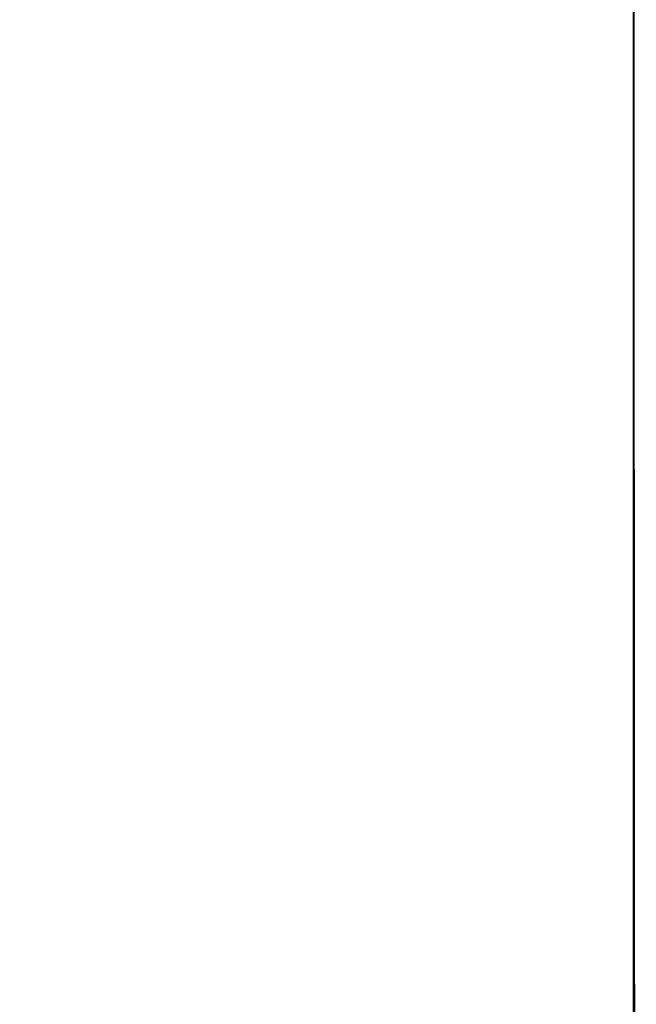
# Model space of a CAD drawing. Header units: metres. Extents: x 209747 to 209830, y 1182430 to 1182564.
# Tile 66 of 256: x 209752.1387 to 209752.1727, y 1182476.2359 to 1182476.2902. Entities that reach past the tile are written whole.
import ezdxf

# ---------------------------------------------------------------- set-up
doc = ezdxf.new("R2010")
doc.units = ezdxf.units.M
doc.header["$MEASUREMENT"] = 0
doc.linetypes.add('DGN Style 2', pattern=[15.036391, 9.021834, -6.014556])
doc.layers.get('0').update_dxf_attribs({"color": 254})

# ---------------------------------------------------------------- blocks, each defined once
blk = doc.blocks.new('*U2')
at = {"color": 3, "linetype": 'Continuous'}
blk.add_line((1.275005, -22.726638), (1.275035, -22.828483), dxfattribs=at)
blk = doc.blocks.new('*U3')
at = {"color": 3, "linetype": 'Continuous'}
for p, q in [((1.275001, -22.678), (1.275011, -22.777681)), ((1.275011, -22.777681), (1.275074, -22.877377))]:
    blk.add_line(p, q, dxfattribs=at)
blk = doc.blocks.new('*U4')
at = {"color": 3, "linetype": 'Continuous'}
blk.add_line((1.275002, -22.741259), (1.275031, -22.84141), dxfattribs=at)
blk = doc.blocks.new('*U5')
at = {"color": 3, "linetype": 'Continuous'}
blk.add_line((1.275003, -22.757753), (1.275039, -22.856976), dxfattribs=at)
blk = doc.blocks.new('*U6')
at = {"color": 3, "linetype": 'Continuous'}
for p, q in [((1.275006, -22.722341), (1.275041, -22.821692)), ((1.275041, -22.821692), (1.275154, -22.921029))]:
    blk.add_line(p, q, dxfattribs=at)
blk = doc.blocks.new('*U7')
at = {"color": 3, "linetype": 'Continuous'}
blk.add_line((1.275007, -22.751982), (1.275054, -22.851314), dxfattribs=at)
blk = doc.blocks.new('*U8')
at = {"color": 3, "linetype": 'Continuous'}
blk.add_line((1.275004, -22.73335), (1.275035, -22.832743), dxfattribs=at)
blk = doc.blocks.new('*U9')
at = {"color": 3, "linetype": 'Continuous'}
blk.add_line((1.275, -22.752228), (1.275003, -22.854042), dxfattribs=at)
blk = doc.blocks.new('ATTEMP_2')
at = {"color": 254, "flags": 128}
blk.add_lwpolyline([(0, 1.275), (-13.6, 1.275), (-13.6, -1.275), (0, -1.275), (0, 1.275), (0, 1.275)], dxfattribs=at)
blk = doc.blocks.new('ATTEMP_1')
at = {"color": 254, "rotation": 90}
blk.add_blockref('ATTEMP_2', (0, -18.11), dxfattribs=at)
blk = doc.blocks.new('ATTEMP')
at = {"color": 3, "linetype": 'Continuous'}
for name in ['*U9', '*U8', '*U7', '*U6', '*U5', '*U4', '*U2', '*U3']:
    blk.add_blockref(name, (-10.48, 0), dxfattribs=at)
at = {"color": 254}
blk.add_blockref('ATTEMP_1', (-10.48, 0), dxfattribs=at)

msp = doc.modelspace()

# ---------------------------------------------------------------- block references
at = {"color": 1, "linetype": 'DGN Style 2'}
msp.add_blockref('ATTEMP', (209761.377561, 1182499.061067), dxfattribs=at)

doc.saveas('drawing.dxf')
